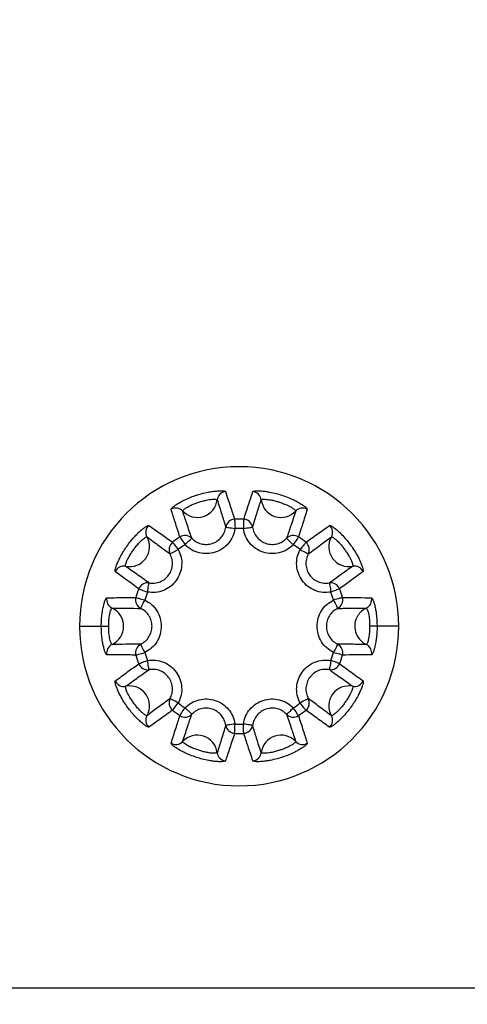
# Model space of a CAD drawing. Header units: millimetres. Extents: x -275 to 275, y -275 to 275.
# Tile 6 of 10: x -8 to 9, y 12 to 49. Entities that reach past the tile are written whole.
import ezdxf

# ---------------------------------------------------------------- set-up
doc = ezdxf.new("R2010")
doc.units = ezdxf.units.MM

msp = doc.modelspace()

# ---------------------------------------------------------------- linework, layer by layer
at = {"color": 7, "linetype": 'Continuous', "lineweight": 25}
for p, q in [((1.784, 29.411), (2.035, 29.168)), ((-2.597, 28.819), (-2.289, 28.984)), ((-6, 26.1), (-4.903, 26.1)), ((6, 26.1), (4.903, 26.1)), ((-1.784, 22.789), (-2.035, 23.032)), ((-67.5, 12.5), (67.5, 12.5))]:
    msp.add_line(p, q, dxfattribs=at)
at = {"color": 7, "linetype": 'Continuous', "lineweight": 25, "flags": 128}
for points in [[(-0.171, 30.126), (-0.171, 30.114), (-0.17, 30.091), (-0.168, 30.057), (-0.167, 30.013), (-0.164, 29.962), (-0.162, 29.904), (-0.159, 29.842), (-0.157, 29.778)], [(0.171, 30.126), (0.171, 30.114), (0.17, 30.091), (0.168, 30.057), (0.167, 30.013), (0.164, 29.962), (0.162, 29.904), (0.159, 29.842), (0.157, 29.778)], [(-0.503, 29.827), (-0.494, 29.826), (-0.473, 29.823), (-0.44, 29.818), (-0.397, 29.812), (-0.345, 29.805), (-0.286, 29.796), (-0.222, 29.787), (-0.157, 29.778)], [(0.157, 29.778), (0.222, 29.787), (0.286, 29.796), (0.345, 29.805), (0.397, 29.812), (0.44, 29.818), (0.473, 29.823), (0.494, 29.826), (0.503, 29.827)], [(-2.505, 29.256), (-2.498, 29.247), (-2.483, 29.229), (-2.462, 29.202), (-2.435, 29.168), (-2.403, 29.128), (-2.367, 29.082), (-2.329, 29.034), (-2.289, 28.984)], [(-2.228, 29.458), (-2.221, 29.448), (-2.208, 29.429), (-2.189, 29.4), (-2.165, 29.364), (-2.137, 29.321), (-2.105, 29.273), (-2.071, 29.221), (-2.035, 29.168)], [(-2.035, 29.168), (-1.987, 29.214), (-1.941, 29.258), (-1.899, 29.3), (-1.861, 29.336), (-1.83, 29.366), (-1.806, 29.389), (-1.79, 29.404), (-1.784, 29.411)], [(2.228, 29.458), (2.221, 29.448), (2.208, 29.429), (2.189, 29.4), (2.165, 29.364), (2.137, 29.321), (2.105, 29.273), (2.071, 29.221), (2.035, 29.168)], [(2.505, 29.256), (2.498, 29.247), (2.483, 29.229), (2.462, 29.202), (2.435, 29.168), (2.403, 29.128), (2.367, 29.082), (2.329, 29.034), (2.289, 28.984)], [(2.289, 28.984), (2.347, 28.952), (2.404, 28.922), (2.456, 28.894), (2.503, 28.87), (2.541, 28.849), (2.57, 28.834), (2.589, 28.824), (2.597, 28.819)], [(-3.776, 27.507), (-3.765, 27.503), (-3.743, 27.495), (-3.711, 27.483), (-3.67, 27.468), (-3.622, 27.45), (-3.568, 27.43), (-3.51, 27.408), (-3.45, 27.386)], [(-3.45, 27.386), (-3.438, 27.451), (-3.427, 27.514), (-3.417, 27.573), (-3.408, 27.624), (-3.4, 27.667), (-3.394, 27.7), (-3.391, 27.721), (-3.389, 27.73)], [(3.389, 27.73), (3.391, 27.721), (3.394, 27.7), (3.4, 27.667), (3.408, 27.624), (3.417, 27.573), (3.427, 27.514), (3.438, 27.451), (3.45, 27.386)], [(3.776, 27.507), (3.765, 27.503), (3.743, 27.495), (3.711, 27.483), (3.67, 27.468), (3.622, 27.45), (3.568, 27.43), (3.51, 27.408), (3.45, 27.386)], [(-3.882, 27.181), (-3.871, 27.178), (-3.848, 27.172), (-3.815, 27.163), (-3.773, 27.151), (-3.724, 27.137), (-3.668, 27.122), (-3.608, 27.105), (-3.546, 27.088)], [(-3.7, 26.773), (-3.696, 26.782), (-3.686, 26.801), (-3.672, 26.831), (-3.653, 26.87), (-3.63, 26.917), (-3.604, 26.97), (-3.576, 27.028), (-3.546, 27.088)], [(3.882, 27.181), (3.871, 27.178), (3.848, 27.172), (3.815, 27.163), (3.773, 27.151), (3.724, 27.137), (3.668, 27.122), (3.608, 27.105), (3.546, 27.088)], [(3.546, 27.088), (3.576, 27.028), (3.604, 26.97), (3.63, 26.917), (3.653, 26.87), (3.672, 26.831), (3.686, 26.801), (3.696, 26.782), (3.7, 26.773)], [(-3.546, 25.112), (-3.576, 25.172), (-3.604, 25.23), (-3.63, 25.283), (-3.653, 25.33), (-3.672, 25.369), (-3.686, 25.399), (-3.696, 25.418), (-3.7, 25.427)], [(3.7, 25.427), (3.696, 25.418), (3.686, 25.399), (3.672, 25.369), (3.653, 25.33), (3.63, 25.283), (3.604, 25.23), (3.576, 25.172), (3.546, 25.112)], [(-3.882, 25.019), (-3.871, 25.022), (-3.848, 25.028), (-3.815, 25.037), (-3.773, 25.049), (-3.724, 25.063), (-3.668, 25.078), (-3.608, 25.095), (-3.546, 25.112)], [(-3.776, 24.693), (-3.765, 24.697), (-3.743, 24.705), (-3.711, 24.717), (-3.67, 24.732), (-3.622, 24.75), (-3.568, 24.77), (-3.51, 24.792), (-3.45, 24.814)], [(-3.389, 24.47), (-3.391, 24.479), (-3.394, 24.5), (-3.4, 24.533), (-3.408, 24.576), (-3.417, 24.627), (-3.427, 24.686), (-3.438, 24.749), (-3.45, 24.814)], [(3.45, 24.814), (3.438, 24.749), (3.427, 24.686), (3.417, 24.627), (3.408, 24.576), (3.4, 24.533), (3.394, 24.5), (3.391, 24.479), (3.389, 24.47)], [(3.776, 24.693), (3.765, 24.697), (3.743, 24.705), (3.711, 24.717), (3.67, 24.732), (3.622, 24.75), (3.568, 24.77), (3.51, 24.792), (3.45, 24.814)], [(3.882, 25.019), (3.871, 25.022), (3.848, 25.028), (3.815, 25.037), (3.773, 25.049), (3.724, 25.063), (3.668, 25.078), (3.608, 25.095), (3.546, 25.112)], [(-2.289, 23.216), (-2.347, 23.248), (-2.404, 23.278), (-2.456, 23.306), (-2.503, 23.33), (-2.541, 23.351), (-2.57, 23.366), (-2.589, 23.376), (-2.597, 23.381)], [(2.597, 23.381), (2.589, 23.376), (2.57, 23.366), (2.541, 23.351), (2.503, 23.33), (2.456, 23.306), (2.404, 23.278), (2.347, 23.248), (2.289, 23.216)], [(-2.505, 22.944), (-2.498, 22.953), (-2.483, 22.971), (-2.462, 22.998), (-2.435, 23.032), (-2.403, 23.072), (-2.367, 23.118), (-2.329, 23.166), (-2.289, 23.216)], [(-2.228, 22.742), (-2.221, 22.752), (-2.208, 22.771), (-2.189, 22.8), (-2.165, 22.836), (-2.137, 22.879), (-2.105, 22.927), (-2.071, 22.979), (-2.035, 23.032)], [(2.035, 23.032), (1.987, 22.986), (1.941, 22.942), (1.899, 22.9), (1.861, 22.864), (1.83, 22.834), (1.806, 22.811), (1.79, 22.796), (1.784, 22.789)], [(2.228, 22.742), (2.221, 22.752), (2.208, 22.771), (2.189, 22.8), (2.165, 22.836), (2.137, 22.879), (2.105, 22.927), (2.071, 22.979), (2.035, 23.032)], [(2.505, 22.944), (2.498, 22.953), (2.483, 22.971), (2.462, 22.998), (2.435, 23.032), (2.403, 23.072), (2.367, 23.118), (2.329, 23.166), (2.289, 23.216)], [(-0.157, 22.422), (-0.222, 22.413), (-0.286, 22.404), (-0.345, 22.395), (-0.397, 22.388), (-0.44, 22.382), (-0.473, 22.377), (-0.494, 22.374), (-0.503, 22.373)], [(-0.171, 22.074), (-0.171, 22.086), (-0.17, 22.109), (-0.168, 22.143), (-0.167, 22.187), (-0.164, 22.238), (-0.162, 22.296), (-0.159, 22.358), (-0.157, 22.422)], [(0.503, 22.373), (0.494, 22.374), (0.473, 22.377), (0.44, 22.382), (0.397, 22.388), (0.345, 22.395), (0.286, 22.404), (0.222, 22.413), (0.157, 22.422)], [(0.171, 22.074), (0.171, 22.086), (0.17, 22.109), (0.168, 22.143), (0.167, 22.187), (0.164, 22.238), (0.162, 22.296), (0.159, 22.358), (0.157, 22.422)]]:
    msp.add_lwpolyline(points, dxfattribs=at)
at = {"color": 7, "linetype": 'Continuous', "lineweight": 25}
for centre, radius, start, end in [((0, 0), 275, 0, 180), ((0, 0), 274, 0, 180), ((0, 0), 272.5, 0, 180), ((0, 0), 270.25, 0, 180), ((0, 0), 108, 3.98208, 176.01792), ((0, 0), 95.107, 0, 180), ((0, 0), 93.614, 0, 180), ((0, 0), 93.25, 61.07476, 179.13665), ((0, 0), 71.5, 0, 180), ((0, 0), 70.499, 0, 180), ((0, 0), 69.308, 1.65359, 178.34641), ((0, 0), 66.31, 10.86571, 126.93926), ((0, 26.1), 6, 0, 180), ((-0.48, 30.816), 0.35, 95.8525, 173.2878), ((0.48, 30.816), 0.35, 6.7122, 84.1475), ((-1.574, 30.944), 0.751, 222.7158, 353.2842), ((1.574, 30.944), 0.751, 186.7158, 317.2842), ((-2.383, 30.197), 0.35, 42.7122, 120.1475), ((2.383, 30.197), 0.35, 59.8525, 137.2878), ((-0.156, 29.776), 0.35, 92.5061, 171.6618), ((0, 26.1), 4.03, 87.5617, 92.4382), ((0.156, 29.776), 0.35, 8.3388, 87.4932), ((-3.16, 29.633), 0.35, 131.8525, 209.2878), ((0, 26.103), 3.679, 87.5593, 92.4391), ((3.16, 29.633), 0.35, 330.7122, 48.1475), ((-4.121, 29.094), 0.751, 258.7158, 29.2842), ((-2.287, 28.982), 0.35, 128.5062, 207.6624), ((0, 26.1), 4.03, 123.5619, 128.4381), ((-2.034, 29.166), 0.35, 44.3369, 123.4937), ((2.034, 29.166), 0.35, 56.5062, 135.6624), ((0, 26.1), 4.03, 51.5618, 56.4381), ((2.287, 28.982), 0.35, 332.3377, 51.4937), ((4.121, 29.094), 0.751, 150.7158, 281.2842), ((-0.001, 26.101), 3.68, 123.5604, 128.4387), ((0, 26.101), 3.681, 51.5611, 56.4384), ((-4.337, 28.014), 0.35, 78.7122, 156.1475), ((4.337, 28.014), 0.35, 23.8525, 101.2878), ((0, 26.1), 4.03, 159.5618, 164.4381), ((-3.448, 27.384), 0.35, 80.3377, 159.4937), ((3.448, 27.384), 0.35, 20.5062, 99.6622), ((0, 26.1), 4.03, 15.5618, 20.4381), ((-4.633, 27.101), 0.35, 167.8525, 245.2878), ((-3.544, 27.087), 0.35, 164.5062, 243.6628), ((0, 26.1), 3.682, 159.5621, 164.438), ((0.001, 26.101), 3.68, 15.5603, 20.4387), ((3.544, 27.087), 0.35, 296.3369, 15.4935), ((4.633, 27.101), 0.35, 294.7122, 12.1475), ((-5.094, 26.1), 0.751, 294.7158, 65.2842), ((5.092, 26.102), 0.748, 114.6359, 147.4419), ((5.094, 26.1), 0.751, 147.3923, 245.2779), ((0, 26.1), 6, 180, 0), ((-4.633, 25.099), 0.35, 114.7122, 192.1475), ((-3.544, 25.113), 0.35, 116.337, 195.4934), ((3.544, 25.113), 0.35, 344.5062, 63.6629), ((4.633, 25.099), 0.35, 347.8525, 65.2878), ((0, 26.1), 4.03, 195.5618, 200.4381), ((-0.001, 26.099), 3.68, 195.5603, 200.4387), ((-0.001, 26.1), 3.682, 339.5625, 344.4379), ((0, 26.1), 4.03, 339.5618, 344.4381), ((-3.448, 24.816), 0.35, 200.5062, 279.6622), ((3.448, 24.816), 0.35, 260.3377, 339.4937), ((-4.337, 24.186), 0.35, 203.8525, 281.2878), ((-4.121, 23.106), 0.751, 330.7158, 101.2842), ((4.121, 23.106), 0.751, 78.7158, 209.2842), ((4.337, 24.186), 0.35, 258.7122, 336.1475), ((-2.287, 23.218), 0.35, 152.3377, 231.4937), ((2.287, 23.218), 0.35, 308.5062, 27.6622), ((0, 26.099), 3.681, 231.5612, 236.4384), ((0.001, 26.099), 3.68, 303.5604, 308.4387), ((-3.16, 22.567), 0.35, 150.7122, 228.1475), ((0, 26.1), 4.03, 231.5618, 236.4381), ((-2.034, 23.034), 0.35, 236.5062, 315.6625), ((2.034, 23.034), 0.35, 224.3368, 303.4937), ((0, 26.1), 4.03, 303.5618, 308.4381), ((3.16, 22.567), 0.35, 311.8525, 29.2878), ((-0.156, 22.424), 0.35, 188.3383, 267.4932), ((0, 26.098), 3.679, 267.5598, 272.4389), ((0.156, 22.424), 0.35, 272.5062, 351.6621), ((-1.574, 21.256), 0.751, 6.7158, 137.2842), ((0, 26.1), 4.03, 267.5618, 272.4382), ((1.574, 21.256), 0.751, 42.7158, 173.2842), ((-2.383, 22.003), 0.35, 239.8525, 317.2878), ((2.383, 22.003), 0.35, 222.7122, 300.1475), ((-0.48, 21.384), 0.35, 186.7122, 264.1475), ((0.48, 21.384), 0.35, 275.8525, 353.2878)]:
    msp.add_arc(centre, radius, start, end, dxfattribs=at)
for points, knots in [([(-2.559, 30.5), (-2.556, 30.512), (-2.549, 30.534), (-2.476, 30.597), (-2.374, 30.671), (-2.246, 30.749), (-2.075, 30.841), (-1.88, 30.93), (-1.651, 31.016), (-1.415, 31.088), (-1.193, 31.14), (-0.985, 31.174), (-0.817, 31.191), (-0.67, 31.195), (-0.55, 31.188), (-0.528, 31.173), (-0.516, 31.164)], [0, 0, 0, 0, 0.0814, 0.149283, 0.206591, 0.277166, 0.333204, 0.413846, 0.483184, 0.556693, 0.638845, 0.696196, 0.770589, 0.832579, 0.907874, 1, 1, 1, 1]), ([(-0.516, 31.164), (-0.455, 30.981), (-0.341, 30.637), (-0.226, 30.289), (-0.171, 30.126)], [0, 0, 0, 0, 0.531928, 1, 1, 1, 1]), ([(0.171, 30.126), (0.232, 30.308), (0.348, 30.656), (0.462, 31), (0.516, 31.164)], [0, 0, 0, 0, 0.523564, 1, 1, 1, 1]), ([(0.516, 31.164), (0.526, 31.172), (0.544, 31.185), (0.64, 31.194), (0.766, 31.193), (0.915, 31.182), (1.107, 31.155), (1.318, 31.113), (1.554, 31.048), (1.788, 30.967), (1.998, 30.878), (2.186, 30.784), (2.331, 30.699), (2.453, 30.615), (2.545, 30.539), (2.554, 30.514), (2.559, 30.5)], [0, 0, 0, 0, 0.081318, 0.149145, 0.206415, 0.276956, 0.332979, 0.413615, 0.483082, 0.556959, 0.639087, 0.696427, 0.770785, 0.832733, 0.907962, 1, 1, 1, 1]), ([(-2.126, 30.435), (-2.124, 30.442), (-2.12, 30.456), (-2.075, 30.496), (-2.012, 30.542), (-1.932, 30.591), (-1.824, 30.648), (-1.698, 30.702), (-1.547, 30.753), (-1.394, 30.803), (-1.251, 30.84), (-1.12, 30.864), (-1.015, 30.875), (-0.923, 30.877), (-0.849, 30.872), (-0.836, 30.862), (-0.828, 30.857)], [0, 0, 0, 0, 0.083201, 0.151965, 0.209362, 0.279163, 0.334051, 0.413093, 0.482799, 0.557566, 0.638628, 0.694697, 0.767953, 0.829784, 0.905872, 1, 1, 1, 1]), ([(-0.828, 30.857), (-0.77, 30.675), (-0.662, 30.333), (-0.553, 29.988), (-0.503, 29.827)], [0, 0, 0, 0, 0.5319319, 1, 1, 1, 1]), ([(0.503, 29.827), (0.56, 30.007), (0.668, 30.352), (0.776, 30.694), (0.828, 30.857)], [0, 0, 0, 0, 0.52356, 1, 1, 1, 1]), ([(0.828, 30.857), (0.834, 30.862), (0.845, 30.871), (0.905, 30.877), (0.983, 30.876), (1.076, 30.869), (1.197, 30.851), (1.331, 30.821), (1.483, 30.774), (1.637, 30.724), (1.775, 30.67), (1.894, 30.612), (1.985, 30.56), (2.061, 30.508), (2.118, 30.46), (2.123, 30.444), (2.126, 30.435)], [0, 0, 0, 0, 0.083117, 0.151826, 0.209186, 0.278957, 0.333831, 0.412864, 0.482695, 0.557833, 0.638865, 0.694923, 0.768148, 0.829939, 0.905961, 1, 1, 1, 1]), ([(-2.228, 29.458), (-2.288, 29.647), (-2.399, 29.996), (-2.509, 30.341), (-2.559, 30.5)], [0, 0, 0, 0, 0.539902, 1, 1, 1, 1]), ([(-1.784, 29.411), (-1.846, 29.595), (-1.961, 29.938), (-2.074, 30.278), (-2.126, 30.435)], [0, 0, 0, 0, 0.5398978, 1, 1, 1, 1]), ([(2.126, 30.435), (2.065, 30.25), (1.952, 29.91), (1.836, 29.568), (1.784, 29.411)], [0, 0, 0, 0, 0.54177, 1, 1, 1, 1]), ([(2.559, 30.5), (2.5, 30.313), (2.39, 29.968), (2.279, 29.618), (2.228, 29.458)], [0, 0, 0, 0, 0.541766, 1, 1, 1, 1]), ([(-4.657, 28.155), (-4.661, 28.167), (-4.668, 28.189), (-4.647, 28.283), (-4.607, 28.403), (-4.55, 28.542), (-4.465, 28.717), (-4.359, 28.904), (-4.225, 29.107), (-4.077, 29.304), (-3.928, 29.475), (-3.78, 29.625), (-3.654, 29.738), (-3.537, 29.828), (-3.436, 29.892), (-3.409, 29.893), (-3.394, 29.894)], [0, 0, 0, 0, 0.081489, 0.149433, 0.206784, 0.277395, 0.333449, 0.414097, 0.483266, 0.5564, 0.638579, 0.695942, 0.770371, 0.832408, 0.907776, 1, 1, 1, 1]), ([(-3.394, 29.894), (-3.238, 29.782), (-2.944, 29.571), (-2.646, 29.357), (-2.505, 29.256)], [0, 0, 0, 0, 0.528725, 1, 1, 1, 1]), ([(-0.157, 29.778), (-0.179, 29.678), (-0.224, 29.477), (-0.393, 29.214), (-0.622, 29.007), (-0.9, 28.871), (-1.205, 28.817), (-1.512, 28.851), (-1.803, 28.964), (-1.958, 29.1), (-2.035, 29.168)], [0, 0, 0, 0, 0.1253, 0.250475, 0.37528, 0.499933, 0.624576, 0.749378, 0.874507, 1, 1, 1, 1]), ([(-1.784, 29.411), (-1.731, 29.364), (-1.625, 29.271), (-1.427, 29.193), (-1.218, 29.17), (-1.01, 29.207), (-0.82, 29.299), (-0.664, 29.441), (-0.549, 29.62), (-0.518, 29.758), (-0.503, 29.827)], [0, 0, 0, 0, 0.125945, 0.251013, 0.375425, 0.499647, 0.623955, 0.748639, 0.873968, 1, 1, 1, 1]), ([(2.035, 29.168), (1.958, 29.1), (1.803, 28.964), (1.512, 28.851), (1.205, 28.817), (0.9, 28.871), (0.622, 29.007), (0.393, 29.214), (0.224, 29.477), (0.179, 29.678), (0.157, 29.778)], [0, 0, 0, 0, 0.125484, 0.250606, 0.375389, 0.500025, 0.624673, 0.749478, 0.874629, 1, 1, 1, 1]), ([(0.503, 29.827), (0.518, 29.758), (0.549, 29.62), (0.664, 29.441), (0.82, 29.299), (1.01, 29.207), (1.218, 29.17), (1.427, 29.193), (1.625, 29.271), (1.731, 29.364), (1.784, 29.411)], [0, 0, 0, 0, 0.126029, 0.251347, 0.376026, 0.500326, 0.624615, 0.749124, 0.87415, 1, 1, 1, 1]), ([(2.505, 29.256), (2.661, 29.368), (2.959, 29.582), (3.254, 29.793), (3.394, 29.894)], [0, 0, 0, 0, 0.522953, 1, 1, 1, 1]), ([(3.394, 29.894), (3.406, 29.894), (3.429, 29.894), (3.512, 29.845), (3.613, 29.771), (3.727, 29.674), (3.867, 29.539), (4.012, 29.381), (4.165, 29.19), (4.307, 28.986), (4.425, 28.791), (4.521, 28.604), (4.589, 28.45), (4.639, 28.311), (4.669, 28.195), (4.661, 28.17), (4.657, 28.155)], [0, 0, 0, 0, 0.0812865, 0.1490909, 0.2063456, 0.2768737, 0.3328907, 0.4135247, 0.4830369, 0.5570621, 0.6391819, 0.6965181, 0.7708634, 0.8327941, 0.9079975, 1, 1, 1, 1]), ([(-4.268, 28.357), (-4.271, 28.365), (-4.276, 28.378), (-4.263, 28.437), (-4.239, 28.511), (-4.203, 28.598), (-4.148, 28.707), (-4.078, 28.826), (-3.987, 28.955), (-3.892, 29.085), (-3.799, 29.199), (-3.707, 29.295), (-3.628, 29.366), (-3.555, 29.422), (-3.492, 29.462), (-3.475, 29.462), (-3.466, 29.462)], [0, 0, 0, 0, 0.083291, 0.152116, 0.209554, 0.279388, 0.33429, 0.413342, 0.482883, 0.557272, 0.638369, 0.694448, 0.767737, 0.829613, 0.905772, 1, 1, 1, 1]), ([(-3.466, 29.462), (-3.313, 29.349), (-3.024, 29.136), (-2.734, 28.921), (-2.597, 28.819)], [0, 0, 0, 0, 0.528729, 1, 1, 1, 1]), ([(2.597, 28.819), (2.749, 28.932), (3.039, 29.147), (3.328, 29.36), (3.466, 29.462)], [0, 0, 0, 0, 0.522949, 1, 1, 1, 1]), ([(3.466, 29.462), (3.474, 29.462), (3.488, 29.463), (3.54, 29.432), (3.603, 29.386), (3.674, 29.326), (3.761, 29.24), (3.852, 29.137), (3.947, 29.009), (4.042, 28.878), (4.122, 28.754), (4.185, 28.637), (4.228, 28.541), (4.258, 28.454), (4.276, 28.382), (4.271, 28.366), (4.268, 28.357)], [0, 0, 0, 0, 0.083085, 0.151771, 0.209117, 0.278876, 0.333745, 0.412775, 0.482648, 0.557936, 0.638958, 0.695012, 0.768225, 0.83, 0.905998, 1, 1, 1, 1]), ([(-2.289, 28.984), (-2.248, 28.889), (-2.166, 28.7), (-2.149, 28.388), (-2.212, 28.086), (-2.357, 27.813), (-2.572, 27.59), (-2.84, 27.436), (-3.142, 27.357), (-3.347, 27.376), (-3.45, 27.386)], [0, 0, 0, 0, 0.125467, 0.250583, 0.375372, 0.499997, 0.624626, 0.749418, 0.874535, 1, 1, 1, 1]), ([(3.45, 27.386), (3.347, 27.376), (3.142, 27.357), (2.84, 27.436), (2.572, 27.59), (2.357, 27.813), (2.212, 28.086), (2.149, 28.388), (2.166, 28.7), (2.248, 28.889), (2.289, 28.984)], [0, 0, 0, 0, 0.125467, 0.250583, 0.375372, 0.499997, 0.624626, 0.749418, 0.874535, 1, 1, 1, 1]), ([(-3.389, 27.73), (-3.319, 27.723), (-3.178, 27.71), (-2.972, 27.764), (-2.789, 27.869), (-2.643, 28.021), (-2.544, 28.206), (-2.501, 28.412), (-2.513, 28.625), (-2.569, 28.755), (-2.597, 28.819)], [0, 0, 0, 0, 0.1260893, 0.2514617, 0.3761269, 0.5003069, 0.624366, 0.7488019, 0.8739988, 1, 1, 1, 1]), ([(2.597, 28.819), (2.569, 28.755), (2.513, 28.625), (2.501, 28.412), (2.544, 28.206), (2.643, 28.02), (2.789, 27.868), (2.972, 27.764), (3.179, 27.71), (3.319, 27.723), (3.389, 27.73)], [0, 0, 0, 0, 0.1260892, 0.2514616, 0.3761268, 0.5003067, 0.6243658, 0.7488017, 0.8739985, 1, 1, 1, 1]), ([(-3.776, 27.507), (-3.936, 27.625), (-4.231, 27.842), (-4.523, 28.057), (-4.657, 28.155)], [0, 0, 0, 0, 0.541096, 1, 1, 1, 1]), ([(-3.389, 27.73), (-3.548, 27.843), (-3.842, 28.052), (-4.134, 28.261), (-4.268, 28.357)], [0, 0, 0, 0, 0.541092, 1, 1, 1, 1]), ([(4.268, 28.357), (4.11, 28.244), (3.818, 28.035), (3.524, 27.826), (3.389, 27.73)], [0, 0, 0, 0, 0.542685, 1, 1, 1, 1]), ([(4.657, 28.155), (4.498, 28.039), (4.206, 27.824), (3.911, 27.607), (3.776, 27.507)], [0, 0, 0, 0, 0.542681, 1, 1, 1, 1]), ([(-5.184, 26.1), (-5.183, 26.16), (-5.181, 26.308), (-5.162, 26.514), (-5.132, 26.722), (-5.096, 26.889), (-5.054, 27.034), (-5.009, 27.148), (-4.988, 27.165), (-4.976, 27.174)], [0, 0, 0, 0, 0.109472, 0.270926, 0.385887, 0.535448, 0.660418, 0.812661, 1, 1, 1, 1]), ([(-4.976, 27.174), (-4.785, 27.175), (-4.422, 27.177), (-4.055, 27.18), (-3.882, 27.181)], [0, 0, 0, 0, 0.527106, 1, 1, 1, 1]), ([(-3.546, 27.088), (-3.458, 27.035), (-3.281, 26.93), (-3.083, 26.688), (-2.957, 26.407), (-2.914, 26.1), (-2.957, 25.794), (-3.083, 25.512), (-3.281, 25.27), (-3.458, 25.165), (-3.546, 25.112)], [0, 0, 0, 0, 0.125427, 0.25052, 0.375322, 0.499968, 0.624613, 0.749415, 0.874529, 1, 1, 1, 1]), ([(3.546, 25.112), (3.458, 25.165), (3.281, 25.27), (3.083, 25.512), (2.957, 25.794), (2.914, 26.1), (2.957, 26.406), (3.083, 26.688), (3.281, 26.93), (3.458, 27.035), (3.546, 27.088)], [0, 0, 0, 0, 0.125452, 0.25056, 0.375355, 0.499993, 0.62463, 0.749424, 0.874528, 1, 1, 1, 1]), ([(3.882, 27.181), (4.075, 27.18), (4.442, 27.177), (4.804, 27.175), (4.976, 27.174)], [0, 0, 0, 0, 0.527212, 1, 1, 1, 1]), ([(4.976, 27.174), (4.986, 27.167), (5.006, 27.152), (5.046, 27.055), (5.086, 26.928), (5.121, 26.775), (5.168, 26.507), (5.177, 26.272), (5.184, 26.1)], [0, 0, 0, 0, 0.1708803, 0.3121829, 0.4305929, 0.5750268, 0.6885851, 1, 1, 1, 1]), ([(-4.903, 26.1), (-4.903, 26.14), (-4.903, 26.236), (-4.895, 26.369), (-4.878, 26.501), (-4.856, 26.606), (-4.83, 26.696), (-4.801, 26.766), (-4.787, 26.777), (-4.78, 26.782)], [0, 0, 0, 0, 0.111215, 0.270652, 0.383031, 0.530232, 0.654816, 0.808612, 1, 1, 1, 1]), ([(-4.78, 26.782), (-4.591, 26.781), (-4.232, 26.779), (-3.871, 26.775), (-3.7, 26.773)], [0, 0, 0, 0, 0.52711, 1, 1, 1, 1]), ([(-3.7, 25.427), (-3.639, 25.462), (-3.518, 25.534), (-3.383, 25.699), (-3.296, 25.891), (-3.267, 26.1), (-3.296, 26.309), (-3.383, 26.501), (-3.518, 26.666), (-3.639, 26.738), (-3.7, 26.773)], [0, 0, 0, 0, 0.125745, 0.250968, 0.375648, 0.499945, 0.624243, 0.74892, 0.8742, 1, 1, 1, 1]), ([(3.7, 26.773), (3.639, 26.738), (3.518, 26.666), (3.383, 26.501), (3.296, 26.309), (3.267, 26.1), (3.296, 25.891), (3.383, 25.699), (3.518, 25.534), (3.639, 25.462), (3.7, 25.427)], [0, 0, 0, 0, 0.125762, 0.250972, 0.375668, 0.499986, 0.624305, 0.749003, 0.874241, 1, 1, 1, 1]), ([(3.7, 26.773), (3.89, 26.775), (4.251, 26.779), (4.61, 26.781), (4.78, 26.782)], [0, 0, 0, 0, 0.527208, 1, 1, 1, 1]), ([(4.78, 26.782), (4.787, 26.778), (4.799, 26.769), (4.825, 26.709), (4.85, 26.63), (4.871, 26.534), (4.899, 26.364), (4.901, 26.212), (4.903, 26.1)], [0, 0, 0, 0, 0.174667, 0.317716, 0.436158, 0.578801, 0.689948, 1, 1, 1, 1]), ([(-4.976, 25.026), (-4.986, 25.033), (-5.006, 25.048), (-5.046, 25.145), (-5.086, 25.272), (-5.121, 25.425), (-5.168, 25.693), (-5.177, 25.928), (-5.184, 26.1)], [0, 0, 0, 0, 0.17088, 0.312183, 0.430593, 0.575027, 0.688585, 1, 1, 1, 1]), ([(-4.78, 25.418), (-4.787, 25.422), (-4.799, 25.431), (-4.825, 25.491), (-4.85, 25.57), (-4.871, 25.666), (-4.899, 25.836), (-4.901, 25.988), (-4.903, 26.1)], [0, 0, 0, 0, 0.174667, 0.317716, 0.436158, 0.578801, 0.689948, 1, 1, 1, 1]), ([(4.903, 26.1), (4.903, 26.06), (4.903, 25.964), (4.895, 25.831), (4.878, 25.699), (4.856, 25.594), (4.83, 25.504), (4.801, 25.434), (4.787, 25.423), (4.78, 25.418)], [0, 0, 0, 0, 0.111215, 0.270652, 0.383031, 0.530232, 0.654816, 0.808612, 1, 1, 1, 1]), ([(5.184, 26.1), (5.183, 26.04), (5.181, 25.892), (5.162, 25.686), (5.132, 25.478), (5.096, 25.311), (5.054, 25.166), (5.009, 25.052), (4.988, 25.035), (4.976, 25.026)], [0, 0, 0, 0, 0.109472, 0.270926, 0.385887, 0.535448, 0.660418, 0.812661, 1, 1, 1, 1]), ([(-3.7, 25.427), (-3.89, 25.425), (-4.251, 25.421), (-4.61, 25.419), (-4.78, 25.418)], [0, 0, 0, 0, 0.527209, 1, 1, 1, 1]), ([(4.78, 25.418), (4.591, 25.419), (4.232, 25.421), (3.871, 25.425), (3.7, 25.427)], [0, 0, 0, 0, 0.52711, 1, 1, 1, 1]), ([(-3.882, 25.019), (-4.075, 25.02), (-4.442, 25.023), (-4.804, 25.025), (-4.976, 25.026)], [0, 0, 0, 0, 0.527213, 1, 1, 1, 1]), ([(-3.45, 24.814), (-3.347, 24.824), (-3.142, 24.843), (-2.84, 24.764), (-2.572, 24.61), (-2.357, 24.387), (-2.212, 24.114), (-2.149, 23.812), (-2.166, 23.5), (-2.248, 23.311), (-2.289, 23.216)], [0, 0, 0, 0, 0.125467, 0.250583, 0.375372, 0.499997, 0.624626, 0.749418, 0.874535, 1, 1, 1, 1]), ([(2.289, 23.216), (2.248, 23.311), (2.166, 23.5), (2.149, 23.812), (2.212, 24.114), (2.357, 24.387), (2.572, 24.61), (2.84, 24.764), (3.142, 24.843), (3.347, 24.824), (3.45, 24.814)], [0, 0, 0, 0, 0.125467, 0.250583, 0.375372, 0.499997, 0.624626, 0.749418, 0.874535, 1, 1, 1, 1]), ([(4.976, 25.026), (4.785, 25.025), (4.422, 25.023), (4.055, 25.02), (3.882, 25.019)], [0, 0, 0, 0, 0.527106, 1, 1, 1, 1]), ([(-4.657, 24.045), (-4.498, 24.161), (-4.206, 24.376), (-3.911, 24.593), (-3.776, 24.693)], [0, 0, 0, 0, 0.542681, 1, 1, 1, 1]), ([(-4.268, 23.843), (-4.11, 23.956), (-3.818, 24.165), (-3.524, 24.374), (-3.389, 24.47)], [0, 0, 0, 0, 0.542685, 1, 1, 1, 1]), ([(-2.597, 23.381), (-2.569, 23.445), (-2.513, 23.575), (-2.501, 23.788), (-2.544, 23.994), (-2.643, 24.18), (-2.789, 24.332), (-2.972, 24.436), (-3.179, 24.49), (-3.319, 24.477), (-3.389, 24.47)], [0, 0, 0, 0, 0.126089, 0.251462, 0.376127, 0.500307, 0.624366, 0.748802, 0.873999, 1, 1, 1, 1]), ([(3.389, 24.47), (3.319, 24.477), (3.178, 24.49), (2.972, 24.436), (2.789, 24.331), (2.643, 24.179), (2.544, 23.994), (2.501, 23.788), (2.513, 23.575), (2.569, 23.445), (2.597, 23.381)], [0, 0, 0, 0, 0.126089, 0.251462, 0.376127, 0.500307, 0.624366, 0.748802, 0.873999, 1, 1, 1, 1]), ([(3.389, 24.47), (3.548, 24.357), (3.842, 24.148), (4.134, 23.939), (4.268, 23.843)], [0, 0, 0, 0, 0.541092, 1, 1, 1, 1]), ([(3.776, 24.693), (3.936, 24.575), (4.231, 24.358), (4.523, 24.143), (4.657, 24.045)], [0, 0, 0, 0, 0.541096, 1, 1, 1, 1]), ([(-3.394, 22.306), (-3.406, 22.306), (-3.429, 22.306), (-3.512, 22.355), (-3.613, 22.429), (-3.727, 22.526), (-3.867, 22.661), (-4.012, 22.819), (-4.165, 23.01), (-4.307, 23.214), (-4.425, 23.409), (-4.521, 23.596), (-4.589, 23.75), (-4.639, 23.889), (-4.669, 24.005), (-4.661, 24.03), (-4.657, 24.045)], [0, 0, 0, 0, 0.081286, 0.149091, 0.206346, 0.276874, 0.332891, 0.413525, 0.483037, 0.557062, 0.639182, 0.696518, 0.770863, 0.832794, 0.907998, 1, 1, 1, 1]), ([(-3.466, 22.738), (-3.474, 22.738), (-3.488, 22.737), (-3.54, 22.768), (-3.603, 22.814), (-3.674, 22.874), (-3.761, 22.96), (-3.852, 23.063), (-3.947, 23.191), (-4.042, 23.322), (-4.122, 23.446), (-4.185, 23.563), (-4.228, 23.659), (-4.258, 23.746), (-4.276, 23.818), (-4.271, 23.834), (-4.268, 23.843)], [0, 0, 0, 0, 0.083085, 0.151771, 0.209117, 0.278876, 0.333745, 0.412775, 0.482648, 0.557936, 0.638958, 0.695012, 0.768225, 0.83, 0.905998, 1, 1, 1, 1]), ([(4.657, 24.045), (4.661, 24.033), (4.668, 24.011), (4.647, 23.917), (4.607, 23.797), (4.55, 23.658), (4.465, 23.483), (4.359, 23.296), (4.225, 23.093), (4.077, 22.896), (3.928, 22.725), (3.78, 22.575), (3.654, 22.462), (3.537, 22.372), (3.436, 22.308), (3.409, 22.307), (3.394, 22.306)], [0, 0, 0, 0, 0.081489, 0.149433, 0.206784, 0.277395, 0.333449, 0.414097, 0.483266, 0.5564, 0.638579, 0.695942, 0.770371, 0.832408, 0.907776, 1, 1, 1, 1]), ([(4.268, 23.843), (4.271, 23.835), (4.276, 23.822), (4.263, 23.763), (4.239, 23.689), (4.203, 23.602), (4.148, 23.493), (4.078, 23.374), (3.987, 23.245), (3.892, 23.115), (3.799, 23.001), (3.707, 22.905), (3.628, 22.834), (3.555, 22.778), (3.492, 22.738), (3.475, 22.738), (3.466, 22.738)], [0, 0, 0, 0, 0.083291, 0.152116, 0.209554, 0.279388, 0.33429, 0.413342, 0.482883, 0.557272, 0.638369, 0.694448, 0.767737, 0.829613, 0.905772, 1, 1, 1, 1]), ([(-2.597, 23.381), (-2.749, 23.268), (-3.039, 23.053), (-3.328, 22.84), (-3.466, 22.738)], [0, 0, 0, 0, 0.522949, 1, 1, 1, 1]), ([(-2.035, 23.032), (-1.958, 23.1), (-1.803, 23.236), (-1.512, 23.349), (-1.205, 23.383), (-0.9, 23.329), (-0.622, 23.193), (-0.393, 22.986), (-0.224, 22.723), (-0.179, 22.522), (-0.157, 22.422)], [0, 0, 0, 0, 0.125478, 0.250595, 0.375387, 0.500024, 0.624666, 0.749467, 0.8746, 1, 1, 1, 1]), ([(0.157, 22.422), (0.179, 22.522), (0.224, 22.723), (0.393, 22.986), (0.622, 23.193), (0.9, 23.329), (1.205, 23.383), (1.512, 23.349), (1.803, 23.236), (1.958, 23.1), (2.035, 23.032)], [0, 0, 0, 0, 0.12536, 0.2505153, 0.3753237, 0.4999765, 0.624615, 0.7493839, 0.8745057, 1, 1, 1, 1]), ([(3.466, 22.738), (3.313, 22.851), (3.024, 23.064), (2.734, 23.279), (2.597, 23.381)], [0, 0, 0, 0, 0.528729, 1, 1, 1, 1]), ([(-0.503, 22.373), (-0.518, 22.442), (-0.549, 22.58), (-0.664, 22.759), (-0.82, 22.901), (-1.01, 22.993), (-1.218, 23.03), (-1.427, 23.007), (-1.625, 22.929), (-1.731, 22.836), (-1.784, 22.789)], [0, 0, 0, 0, 0.126011, 0.251331, 0.376004, 0.500301, 0.624595, 0.749144, 0.874177, 1, 1, 1, 1]), ([(1.784, 22.789), (1.731, 22.836), (1.625, 22.929), (1.427, 23.007), (1.218, 23.03), (1.01, 22.993), (0.82, 22.901), (0.664, 22.759), (0.549, 22.58), (0.518, 22.442), (0.503, 22.373)], [0, 0, 0, 0, 0.125881, 0.250903, 0.37539, 0.499674, 0.623976, 0.748655, 0.873981, 1, 1, 1, 1]), ([(-2.505, 22.944), (-2.661, 22.832), (-2.959, 22.618), (-3.254, 22.407), (-3.394, 22.306)], [0, 0, 0, 0, 0.522953, 1, 1, 1, 1]), ([(-2.559, 21.7), (-2.5, 21.887), (-2.39, 22.232), (-2.279, 22.582), (-2.228, 22.742)], [0, 0, 0, 0, 0.541766, 1, 1, 1, 1]), ([(-2.126, 21.765), (-2.065, 21.95), (-1.952, 22.29), (-1.836, 22.632), (-1.784, 22.789)], [0, 0, 0, 0, 0.54177, 1, 1, 1, 1]), ([(1.784, 22.789), (1.846, 22.605), (1.961, 22.262), (2.074, 21.922), (2.126, 21.765)], [0, 0, 0, 0, 0.539898, 1, 1, 1, 1]), ([(2.228, 22.742), (2.288, 22.553), (2.399, 22.204), (2.509, 21.859), (2.559, 21.7)], [0, 0, 0, 0, 0.539902, 1, 1, 1, 1]), ([(3.394, 22.306), (3.238, 22.418), (2.944, 22.629), (2.646, 22.843), (2.505, 22.944)], [0, 0, 0, 0, 0.528725, 1, 1, 1, 1]), ([(-0.503, 22.373), (-0.56, 22.193), (-0.668, 21.848), (-0.776, 21.506), (-0.828, 21.343)], [0, 0, 0, 0, 0.523561, 1, 1, 1, 1]), ([(0.828, 21.343), (0.77, 21.525), (0.662, 21.867), (0.553, 22.212), (0.503, 22.373)], [0, 0, 0, 0, 0.531932, 1, 1, 1, 1]), ([(-0.171, 22.074), (-0.232, 21.892), (-0.348, 21.544), (-0.462, 21.2), (-0.516, 21.036)], [0, 0, 0, 0, 0.5235649, 1, 1, 1, 1]), ([(0.516, 21.036), (0.455, 21.219), (0.341, 21.563), (0.226, 21.911), (0.171, 22.074)], [0, 0, 0, 0, 0.531928, 1, 1, 1, 1]), ([(-0.516, 21.036), (-0.526, 21.028), (-0.544, 21.015), (-0.64, 21.006), (-0.766, 21.007), (-0.915, 21.018), (-1.107, 21.045), (-1.318, 21.087), (-1.554, 21.152), (-1.788, 21.233), (-1.998, 21.322), (-2.186, 21.416), (-2.331, 21.501), (-2.453, 21.585), (-2.545, 21.661), (-2.554, 21.686), (-2.559, 21.7)], [0, 0, 0, 0, 0.081318, 0.149145, 0.206415, 0.276956, 0.332979, 0.413615, 0.483082, 0.556959, 0.639087, 0.696427, 0.770785, 0.832733, 0.907962, 1, 1, 1, 1]), ([(-0.828, 21.343), (-0.834, 21.338), (-0.845, 21.329), (-0.905, 21.323), (-0.983, 21.324), (-1.076, 21.331), (-1.197, 21.349), (-1.331, 21.379), (-1.483, 21.426), (-1.637, 21.476), (-1.775, 21.53), (-1.894, 21.588), (-1.985, 21.64), (-2.061, 21.692), (-2.118, 21.74), (-2.123, 21.756), (-2.126, 21.765)], [0, 0, 0, 0, 0.083117, 0.151826, 0.209186, 0.278957, 0.333831, 0.412864, 0.482695, 0.557833, 0.638865, 0.694923, 0.768148, 0.829939, 0.905961, 1, 1, 1, 1]), ([(2.559, 21.7), (2.556, 21.688), (2.549, 21.666), (2.476, 21.603), (2.374, 21.529), (2.246, 21.451), (2.075, 21.359), (1.88, 21.27), (1.651, 21.184), (1.415, 21.112), (1.193, 21.06), (0.985, 21.026), (0.817, 21.009), (0.67, 21.005), (0.55, 21.012), (0.528, 21.027), (0.516, 21.036)], [0, 0, 0, 0, 0.0814, 0.149283, 0.206591, 0.277166, 0.333204, 0.413846, 0.483184, 0.556693, 0.638845, 0.696196, 0.770589, 0.832579, 0.907874, 1, 1, 1, 1]), ([(2.126, 21.765), (2.124, 21.758), (2.12, 21.744), (2.075, 21.704), (2.012, 21.658), (1.932, 21.609), (1.824, 21.552), (1.698, 21.498), (1.547, 21.447), (1.394, 21.397), (1.251, 21.36), (1.12, 21.336), (1.015, 21.325), (0.923, 21.323), (0.849, 21.328), (0.836, 21.338), (0.828, 21.343)], [0, 0, 0, 0, 0.0832006, 0.1519647, 0.2093621, 0.2791632, 0.3340507, 0.4130927, 0.4827988, 0.557566, 0.6386283, 0.6946967, 0.7679528, 0.8297844, 0.9058721, 1, 1, 1, 1])]:
    msp.add_open_spline(points, degree=3, knots=knots, dxfattribs=at)

doc.saveas('drawing.dxf')
